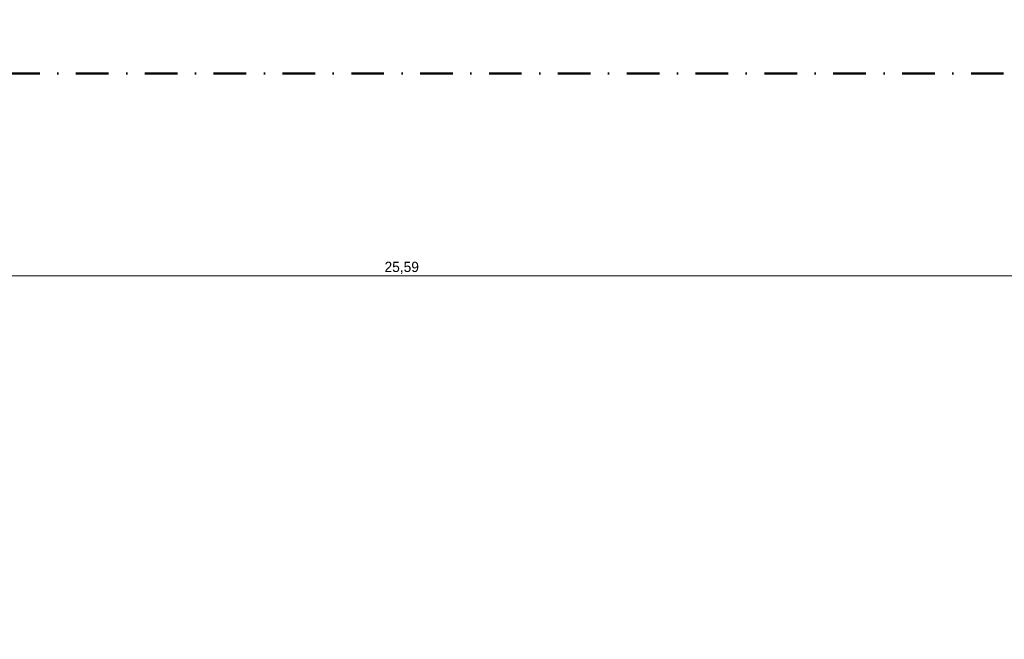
# Model space of a CAD drawing. Header units: millimetres. Extents: x -30280 to 19093, y -19247 to 4746.
# Tile 13 of 41: x -18626 to -9039, y -7759 to -1726. Entities that reach past the tile are written whole.
import ezdxf

# ---------------------------------------------------------------- set-up
doc = ezdxf.new("R2010")
doc.units = ezdxf.units.MM
doc.header["$MEASUREMENT"] = 0
doc.linetypes.add('Punto & Rayas', pattern=[670.277762, 317.5, -176.388889, 0, -176.388874])
doc.layers.add('01_2D_Ambit_Pluma_Nº__242', color=7, linetype='Continuous', lineweight=50, true_color=0xfb0013)
doc.layers.add('06_COT_Generals', color=7, linetype='Continuous')
doc.layers.add('06_COT_Generals_Pluma_Nº__1', color=7, linetype='Continuous', lineweight=5)
doc.styles.add('Estilo_Generado_1', font='txt')
doc.dimstyles.new('Estilo_Generado__1', dxfattribs={"dimtxt": 100, "dimasz": 38, "dimexe": 0.18, "dimexo": 300, "dimgap": 0, "dimtad": 1, "dimtih": 1, "dimtoh": 1, "dimlfac": 0.001, "dimzin": 0, "dimdsep": 46, "dimtxsty": 'Estilo_Generado_1', "dimblk": 'ARROWHEAD_2', "dimblk1": 'ARROWHEAD_2', "dimblk2": 'ARROWHEAD_2', "dimcen": 0.09, "dimclrd": 7, "dimclre": 7, "dimclrt": 7, "dimadec": 0, "dimazin": 0, "dimtfac": 1, "dimtdec": 4, "dimtmove": 0, "dimatfit": 3, "dimfxl": 0, "dimtolj": 1, "dimtzin": 0, "dimarcsym": 0})

# ---------------------------------------------------------------- blocks, each defined once
blk = doc.blocks.new('*D202')
at = {"layer": '06_COT_Generals_Pluma_Nº__1', "color": 7, "linetype": 'Continuous', "lineweight": 5}
for p, q in [((-27692.5, -4259.2), (-27692.5, -2034)), ((-2101.1, -4259.2), (-2101.1, -2034)), ((-27678.1, -4196.7), (-27707, -4246.7)), ((-2115.5, -4246.7), (-2086.7, -4196.7)), ((-27717, -4221.7), (-27692.5, -4221.7)), ((-27692.5, -4221.7), (-2101.1, -4221.7)), ((-2101.1, -4221.7), (-2076.7, -4221.7))]:
    blk.add_line(p, q, dxfattribs=at)
at = {"layer": '06_COT_Generals_Pluma_Nº__1', "color": 7, "lineweight": 5, "insert": (-15073.5, -4201.7), "char_height": 100, "attachment_point": 7, "style": 'Estilo_Generado_1'}
blk.add_mtext('\\A1;{\\pql;\\fGotham Book|b0|i0|c0|p0;\\W1.000000;25,59}', dxfattribs=at)
blk = doc.blocks.new('ARROWHEAD_2')
at = {"color": 0, "linetype": 'Continuous', "lineweight": 0}
for p, q in [((0, 0), (-1, 0)), ((-0.38, -0.66), (0.38, 0.66))]:
    blk.add_line(p, q, dxfattribs=at)

msp = doc.modelspace()

# ---------------------------------------------------------------- linework, layer by layer
at = {"layer": '01_2D_Ambit_Pluma_Nº__242', "color": 1, "linetype": 'Punto & Rayas', "lineweight": 50, "true_color": 0xfb0013, "flags": 128}
msp.add_lwpolyline([(-28416.579, -2249.593), (-28416.579, 4745.928), (7590.116, 4745.928), (7590.116, -1864.54), (6642.921, -1864.54), (6642.921, -11392.724), (6642.921, -17756.595), (-18985.875, -17756.595), (-18985.875, -11834.879), (-2447.904, -11834.879), (-2447.904, -2249.593)], close=True, dxfattribs=at)

# ---------------------------------------------------------------- dimensions: what is measured, and where the dimension line sits
at = {"layer": '06_COT_Generals', "color": 7, "linetype": 'Continuous', "lineweight": 5}
dim = msp.add_linear_dim(base=(-2101.109, -4221.703), p1=(-27692.526, -1733.976), p2=(-2101.109, -1733.976), dimstyle='Estilo_Generado__1', dxfattribs=at)
dim.commit()
dim.dimension.update_dxf_attribs({"geometry": '*D202', "text_midpoint": (-14905.951, -4151.703), "dimtype": 160})

doc.saveas('drawing.dxf')
